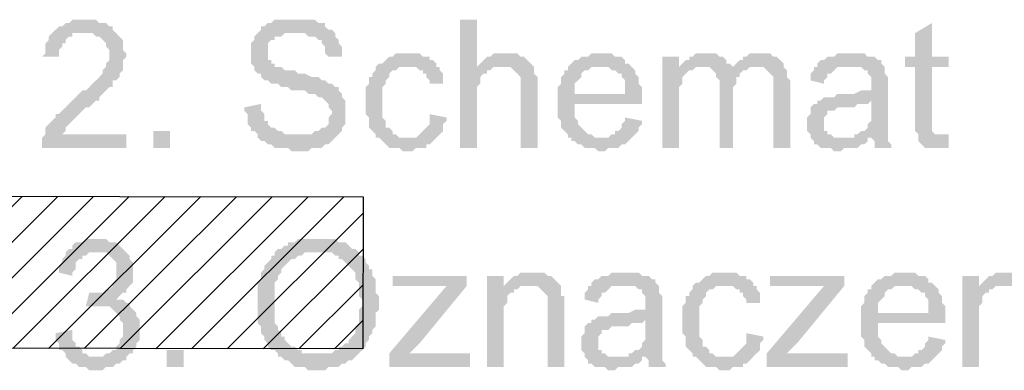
# Model space of a CAD drawing. Header units: millimetres. Extents: x 282377 to 1404227, y -783705 to 1038705.
# Tile 53 of 243: x 378430 to 378554, y 7574 to 7618. Entities that reach past the tile are written whole.
import ezdxf

# ---------------------------------------------------------------- set-up
doc = ezdxf.new("R2010")
doc.units = ezdxf.units.MM
doc.linetypes.add('ACAD_ISO08W100', pattern=[36, 24, -3, 6, -3])
doc.layers.add('!!ELEKTRYKA', color=7, linetype='Continuous')

msp = doc.modelspace()

# ---------------------------------------------------------------- hatches: boundary and pattern name
at = {"layer": '!!ELEKTRYKA', "linetype": 'ACAD_ISO08W100'}
for points in [[(378438.43, 7617.78), (378436.73, 7617.78), (378436.31, 7617.36), (378435.89, 7617.36), (378435.46, 7616.93), (378435.04, 7616.93), (378434.62, 7616.51), (378434.62, 7616.51), (378434.19, 7616.09), (378433.77, 7615.66), (378433.77, 7615.24), (378433.35, 7614.82), (378433.35, 7614.39), (378433.35, 7613.97), (378433.35, 7613.55), (378432.92, 7613.12), (378435.04, 7613.12), (378435.04, 7613.55), (378435.04, 7613.97), (378435.46, 7614.39), (378435.46, 7614.82), (378435.89, 7614.82), (378435.89, 7615.24), (378436.31, 7615.66), (378436.73, 7615.66), (378436.73, 7616.09), (378437.16, 7616.09), (378438, 7616.09), (378438.43, 7616.09), (378442.24, 7616.09), (378441.81, 7616.51), (378441.81, 7616.51), (378441.81, 7616.93), (378441.39, 7616.93), (378440.97, 7617.36), (378440.54, 7617.36), (378440.12, 7617.36), (378439.7, 7617.78), (378439.27, 7617.78), (378438.85, 7617.78)], [(378464.67, 7617.78), (378462.13, 7617.78), (378461.71, 7617.36), (378461.29, 7617.36), (378460.86, 7616.93), (378460.44, 7616.93), (378460.44, 7616.51), (378460.02, 7616.09), (378459.59, 7615.66), (378459.59, 7615.66), (378459.59, 7615.24), (378459.17, 7614.82), (378459.17, 7614.39), (378459.17, 7613.97), (378459.17, 7613.55), (378459.17, 7613.12), (378459.17, 7612.7), (378459.17, 7612.28), (378459.59, 7611.85), (378459.59, 7611.43), (378459.59, 7611.43), (378460.02, 7611.01), (378460.44, 7611.01), (378460.44, 7610.58), (378460.86, 7610.16), (378461.29, 7610.16), (378461.29, 7610.16), (378461.71, 7609.74), (378462.13, 7609.74), (378462.56, 7609.74), (378462.98, 7609.31), (378463.4, 7609.31), (378463.83, 7609.31), (378464.25, 7608.89), (378464.67, 7608.89), (378465.52, 7608.89), (378465.94, 7608.89), (378466.37, 7608.47), (378466.79, 7608.47), (378467.21, 7608.47), (378467.21, 7608.47), (378467.64, 7608.04), (378468.06, 7608.04), (378468.48, 7607.62), (378468.91, 7607.2), (378468.91, 7607.2), (378468.91, 7606.77), (378469.33, 7606.35), (378469.33, 7605.93), (378469.33, 7605.93), (378468.91, 7605.5), (378468.91, 7605.08), (378468.91, 7604.66), (378468.48, 7604.23), (378468.06, 7604.23), (378467.64, 7603.81), (378467.21, 7603.81), (378466.79, 7603.39), (378466.79, 7603.39), (378465.94, 7603.39), (378465.52, 7603.39), (378465.1, 7603.39), (378460.02, 7603.39), (378460.02, 7602.96), (378460.44, 7602.54), (378460.86, 7602.54), (378461.29, 7602.12), (378461.71, 7602.12), (378461.71, 7602.12), (378462.13, 7601.69), (378462.56, 7601.69), (378462.98, 7601.69), (378463.4, 7601.69), (378463.83, 7601.69), (378464.25, 7601.27), (378464.67, 7601.27), (378465.1, 7601.27), (378465.52, 7601.27), (378465.94, 7601.27), (378466.37, 7601.27), (378466.79, 7601.69), (378467.21, 7601.69), (378467.64, 7601.69), (378468.06, 7601.69), (378468.48, 7602.12), (378468.48, 7602.12), (378468.91, 7602.12), (378469.33, 7602.54), (378469.75, 7602.96), (378469.75, 7602.96), (378470.18, 7603.39), (378470.6, 7603.81), (378470.6, 7604.23), (378471.02, 7604.66), (378471.02, 7605.08), (378471.02, 7605.5), (378471.02, 7605.93), (378471.02, 7606.35), (378471.02, 7606.35), (378471.02, 7606.77), (378471.02, 7607.2), (378471.02, 7607.62), (378470.6, 7608.04), (378470.6, 7608.47), (378470.18, 7608.89), (378470.18, 7609.31), (378469.75, 7609.31), (378469.33, 7609.74), (378468.91, 7609.74), (378468.48, 7610.16), (378468.48, 7610.16), (378468.06, 7610.16), (378468.06, 7610.16), (378467.64, 7610.58), (378467.21, 7610.58), (378466.79, 7610.58), (378465.94, 7611.01), (378465.52, 7611.01), (378465.1, 7611.01), (378464.67, 7611.43), (378463.83, 7611.43), (378463.4, 7611.43), (378462.98, 7611.85), (378462.56, 7611.85), (378462.13, 7611.85), (378462.13, 7612.28), (378461.71, 7612.28), (378461.71, 7612.7), (378461.29, 7612.7), (378461.29, 7613.12), (378461.29, 7613.55), (378461.29, 7613.97), (378461.29, 7614.39), (378461.29, 7614.82), (378461.71, 7615.24), (378462.13, 7615.24), (378462.13, 7615.66), (378462.56, 7615.66), (378462.98, 7615.66), (378463.4, 7616.09), (378463.83, 7616.09), (378464.25, 7616.09), (378464.67, 7616.09), (378469.75, 7616.09), (378469.33, 7616.51), (378468.91, 7616.51), (378468.48, 7616.93), (378468.48, 7617.36), (378468.06, 7617.36), (378467.64, 7617.36), (378467.21, 7617.78), (378466.79, 7617.78), (378466.37, 7617.78), (378465.94, 7617.78), (378465.52, 7617.78), (378465.1, 7617.78)], [(378487.54, 7617.78), (378485.42, 7617.78), (378485.42, 7601.69), (378487.54, 7601.69), (378487.54, 7608.04), (378487.54, 7608.47), (378487.54, 7608.89), (378487.54, 7609.31), (378487.96, 7609.74), (378487.96, 7610.16), (378487.96, 7610.58), (378488.38, 7611.01), (378488.81, 7611.01), (378488.81, 7611.43), (378489.23, 7611.43), (378489.65, 7611.85), (378490.08, 7611.85), (378490.5, 7611.85), (378487.54, 7611.85)], [(378544.69, 7617.36), (378542.57, 7616.09), (378542.57, 7613.12), (378541.3, 7613.12), (378541.3, 7611.85), (378542.57, 7611.85), (378542.57, 7605.08), (378542.57, 7605.08), (378542.57, 7604.23), (378542.57, 7603.81), (378542.99, 7603.39), (378545.96, 7603.39), (378545.53, 7603.39), (378545.11, 7603.39), (378545.11, 7603.39), (378544.69, 7603.81), (378544.69, 7603.81), (378544.69, 7604.23), (378544.69, 7605.08), (378544.69, 7611.85), (378546.8, 7611.85), (378546.8, 7613.12), (378544.69, 7613.12)], [(378442.24, 7616.09), (378438.43, 7616.09), (378439.27, 7616.09), (378439.7, 7615.66), (378440.12, 7615.66), (378440.54, 7615.24), (378440.54, 7615.24), (378440.97, 7614.82), (378440.97, 7614.82), (378440.97, 7614.39), (378441.39, 7613.97), (378441.39, 7613.55), (378441.39, 7613.12), (378441.39, 7612.7), (378440.97, 7612.28), (378440.97, 7611.85), (378440.54, 7611.43), (378440.54, 7611.01), (378440.12, 7610.58), (378440.12, 7610.58), (378439.7, 7610.16), (378439.7, 7610.16), (378439.27, 7609.74), (378438.85, 7609.31), (378438.43, 7608.89), (378438, 7608.89), (378437.58, 7608.47), (378437.16, 7608.04), (378436.73, 7607.62), (378436.31, 7607.2), (378435.89, 7606.77), (378435.89, 7606.77), (378435.46, 7606.35), (378435.04, 7605.93), (378434.62, 7605.93), (378434.62, 7605.5), (378434.19, 7605.08), (378434.19, 7605.08), (378433.77, 7604.66), (378433.35, 7604.23), (378433.35, 7603.81), (378433.35, 7603.39), (378432.92, 7602.96), (378432.92, 7602.96), (378432.92, 7602.54), (378432.92, 7602.12), (378432.92, 7601.69), (378443.51, 7601.69), (378443.51, 7603.39), (378435.46, 7603.39), (378435.46, 7603.39), (378435.89, 7603.81), (378435.89, 7604.23), (378436.31, 7604.66), (378436.31, 7604.66), (378436.73, 7605.08), (378436.73, 7605.08), (378437.16, 7605.5), (378437.58, 7605.93), (378438, 7606.35), (378438.43, 7606.77), (378438.85, 7606.77), (378439.27, 7607.2), (378439.7, 7607.62), (378440.12, 7607.62), (378440.12, 7608.04), (378440.54, 7608.47), (378440.97, 7608.89), (378440.97, 7608.89), (378441.39, 7609.31), (378441.81, 7609.31), (378441.81, 7609.74), (378441.81, 7610.16), (378442.24, 7610.16), (378442.66, 7610.58), (378442.66, 7611.01), (378443.08, 7611.43), (378443.08, 7611.43), (378443.08, 7611.85), (378443.08, 7612.28), (378443.08, 7612.7), (378443.51, 7613.12), (378443.51, 7613.55), (378443.08, 7613.97), (378443.08, 7614.39), (378443.08, 7614.82), (378443.08, 7615.24), (378442.66, 7615.66), (378442.66, 7615.66)], [(378469.75, 7616.09), (378464.67, 7616.09), (378465.94, 7616.09), (378466.37, 7615.66), (378466.79, 7615.66), (378467.21, 7615.66), (378467.64, 7615.24), (378468.06, 7615.24), (378468.06, 7614.82), (378468.48, 7614.39), (378468.48, 7613.97), (378468.48, 7613.55), (378468.91, 7613.12), (378470.6, 7613.12), (378470.6, 7613.12), (378470.6, 7613.55), (378470.6, 7613.97), (378470.6, 7614.39), (378470.18, 7614.82), (378470.18, 7615.24), (378469.75, 7615.66), (378469.75, 7615.66)], [(378479.07, 7613.55), (378477.37, 7613.55), (378476.95, 7613.12), (378476.53, 7613.12), (378476.1, 7612.7), (378476.1, 7612.7), (378475.68, 7612.28), (378475.26, 7612.28), (378474.83, 7611.85), (378474.83, 7611.43), (378474.41, 7611.01), (378474.41, 7610.58), (378473.99, 7610.58), (378473.99, 7610.16), (378473.99, 7609.74), (378473.56, 7609.31), (378473.56, 7608.89), (378473.56, 7608.47), (378473.56, 7608.04), (378473.56, 7607.62), (378473.56, 7606.77), (378473.56, 7606.35), (378473.56, 7605.93), (378473.99, 7605.5), (378473.99, 7605.08), (378473.99, 7604.66), (378473.99, 7604.23), (378474.41, 7603.81), (378474.41, 7603.81), (378474.83, 7603.39), (378474.83, 7602.96), (378478.64, 7602.96), (378478.64, 7602.96), (378478.22, 7602.96), (378477.8, 7602.96), (378477.37, 7603.39), (378476.95, 7603.39), (378476.95, 7603.81), (378476.53, 7604.23), (378476.53, 7604.23), (378476.1, 7604.23), (378476.1, 7604.66), (378476.1, 7605.08), (378475.68, 7605.5), (378475.68, 7605.93), (378475.68, 7606.35), (378475.68, 7606.77), (378475.68, 7607.62), (378475.68, 7607.62), (378475.68, 7608.04), (378475.68, 7608.47), (378475.68, 7608.89), (378475.68, 7609.31), (378476.1, 7609.74), (378476.1, 7610.16), (378476.53, 7610.58), (378476.53, 7611.01), (378476.53, 7611.01), (378476.95, 7611.43), (378477.37, 7611.43), (378477.8, 7611.85), (378478.22, 7611.85), (378478.64, 7611.85), (378479.07, 7611.85), (378482.46, 7611.85), (378482.46, 7612.28), (378482.03, 7612.7), (378481.61, 7612.7), (378481.61, 7613.12), (378481.19, 7613.12), (378480.76, 7613.12), (378480.34, 7613.55), (378479.91, 7613.55), (378479.49, 7613.55)], [(378490.92, 7613.55), (378490.92, 7613.55), (378489.65, 7613.55), (378489.23, 7613.12), (378488.81, 7613.12), (378488.38, 7612.7), (378488.38, 7612.7), (378487.96, 7612.28), (378487.54, 7611.85), (378490.5, 7611.85), (378490.92, 7611.85), (378491.35, 7611.85), (378491.77, 7611.85), (378492.19, 7611.43), (378492.62, 7611.01), (378492.62, 7611.01), (378492.62, 7611.01), (378493.04, 7610.58), (378493.04, 7610.16), (378493.04, 7609.74), (378493.04, 7608.89), (378493.04, 7601.69), (378495.16, 7601.69), (378495.16, 7608.89), (378495.16, 7609.74), (378495.16, 7610.16), (378495.16, 7610.58), (378494.73, 7611.01), (378494.73, 7611.43), (378494.73, 7611.43), (378494.73, 7611.85), (378494.31, 7612.28), (378493.89, 7612.7), (378493.89, 7612.7), (378493.46, 7613.12), (378493.04, 7613.12), (378493.04, 7613.12), (378492.62, 7613.55), (378492.19, 7613.55), (378491.35, 7613.55)], [(378503.2, 7613.55), (378501.93, 7613.55), (378501.51, 7613.12), (378500.66, 7613.12), (378500.24, 7612.7), (378499.81, 7612.7), (378499.39, 7612.28), (378498.97, 7611.85), (378503.2, 7611.85), (378503.2, 7611.85), (378503.62, 7611.85), (378504.05, 7611.85), (378504.47, 7611.43), (378504.89, 7611.43), (378505.32, 7611.01), (378505.74, 7611.01), (378505.74, 7610.58), (378505.74, 7610.58), (378506.16, 7610.16), (378506.16, 7609.74), (378506.16, 7609.31), (378506.16, 7608.47), (378499.81, 7608.47), (378508.28, 7608.47), (378508.28, 7608.89), (378508.28, 7609.31), (378507.86, 7609.74), (378507.86, 7610.16), (378507.86, 7610.58), (378507.43, 7611.01), (378507.43, 7611.43), (378507.01, 7611.85), (378507.01, 7611.85), (378506.59, 7612.28), (378506.16, 7612.28), (378506.16, 7612.7), (378505.74, 7613.12), (378505.32, 7613.12), (378504.89, 7613.12), (378504.47, 7613.55), (378504.05, 7613.55), (378503.62, 7613.55)], [(378512.94, 7613.12), (378510.82, 7613.12), (378510.82, 7601.69), (378512.94, 7601.69), (378512.94, 7607.62), (378512.94, 7608.04), (378512.94, 7608.47), (378512.94, 7608.89), (378512.94, 7609.31), (378513.36, 7609.74), (378513.36, 7610.16), (378513.36, 7610.58), (378513.78, 7611.01), (378513.78, 7611.01), (378514.21, 7611.43), (378514.63, 7611.43), (378512.94, 7611.85)], [(378516.32, 7613.55), (378515.05, 7613.55), (378514.63, 7613.12), (378514.21, 7613.12), (378514.21, 7612.7), (378513.78, 7612.7), (378513.36, 7612.28), (378512.94, 7611.85), (378515.9, 7611.85), (378515.9, 7611.85), (378516.32, 7611.85), (378516.75, 7611.85), (378517.17, 7611.43), (378519.71, 7611.43), (378519.71, 7611.85), (378519.29, 7612.28), (378518.86, 7612.28), (378518.86, 7612.7), (378518.44, 7613.12), (378518.44, 7613.12), (378518.02, 7613.12), (378517.59, 7613.55), (378517.17, 7613.55), (378516.75, 7613.55)], [(378523.1, 7613.55), (378521.83, 7613.55), (378521.4, 7613.12), (378520.98, 7613.12), (378520.98, 7612.7), (378520.56, 7612.7), (378520.13, 7612.28), (378519.71, 7611.85), (378522.67, 7611.85), (378523.1, 7611.85), (378523.52, 7611.85), (378523.94, 7611.43), (378523.94, 7611.43), (378524.37, 7611.01), (378524.79, 7610.58), (378524.79, 7610.58), (378524.79, 7610.16), (378524.79, 7609.74), (378524.79, 7608.89), (378524.79, 7601.69), (378526.91, 7601.69), (378526.91, 7609.74), (378526.91, 7609.74), (378526.91, 7610.16), (378526.48, 7610.58), (378526.48, 7611.43), (378526.48, 7611.43), (378526.06, 7611.85), (378526.06, 7612.28), (378525.64, 7612.7), (378525.64, 7612.7), (378525.21, 7613.12), (378524.79, 7613.12), (378524.37, 7613.55), (378523.94, 7613.55), (378523.52, 7613.55)], [(378534.53, 7613.55), (378534.53, 7613.55), (378532.83, 7613.55), (378532.41, 7613.12), (378531.99, 7613.12), (378531.56, 7613.12), (378531.14, 7612.7), (378530.72, 7612.7), (378530.29, 7612.28), (378530.29, 7611.85), (378534.1, 7611.85), (378534.53, 7611.85), (378534.95, 7611.85), (378535.37, 7611.85), (378535.8, 7611.85), (378536.22, 7611.43), (378536.64, 7611.43), (378536.64, 7611.01), (378536.64, 7611.01), (378537.07, 7610.58), (378537.07, 7610.16), (378537.07, 7609.74), (378537.07, 7609.74), (378537.07, 7608.89), (378537.07, 7608.89), (378536.64, 7608.89), (378536.22, 7608.89), (378536.22, 7608.89), (378535.8, 7608.89), (378534.95, 7608.47), (378534.53, 7608.47), (378534.1, 7608.47), (378533.68, 7608.47), (378532.83, 7608.47), (378532.41, 7608.04), (378531.99, 7608.04), (378531.99, 7608.04), (378531.56, 7608.04), (378531.14, 7608.04), (378530.72, 7607.62), (378537.07, 7607.62), (378537.07, 7606.77), (378537.07, 7606.35), (378537.07, 7605.93), (378537.07, 7605.5), (378537.07, 7605.08), (378536.64, 7604.66), (378536.64, 7604.66), (378536.64, 7604.23), (378536.22, 7603.81), (378535.8, 7603.81), (378535.37, 7603.39), (378534.95, 7603.39), (378534.95, 7602.96), (378537.07, 7602.96), (378537.07, 7602.96), (378537.49, 7602.54), (378537.49, 7602.12), (378537.49, 7601.69), (378539.61, 7601.69), (378539.61, 7601.69), (378539.61, 7602.12), (378539.18, 7602.54), (378539.18, 7602.96), (378539.18, 7603.39), (378539.18, 7603.39), (378539.18, 7603.81), (378539.18, 7604.23), (378539.18, 7604.66), (378539.18, 7605.08), (378539.18, 7605.93), (378539.18, 7606.35), (378539.18, 7609.31), (378539.18, 7609.31), (378539.18, 7609.74), (378539.18, 7610.16), (378539.18, 7610.58), (378538.76, 7611.01), (378538.76, 7611.01), (378538.76, 7611.43), (378538.76, 7611.85), (378538.34, 7612.28), (378538.34, 7612.7), (378537.91, 7612.7), (378537.49, 7613.12), (378537.07, 7613.12), (378536.64, 7613.12), (378536.22, 7613.55), (378535.8, 7613.55), (378535.37, 7613.55), (378534.95, 7613.55)], [(378482.46, 7611.85), (378479.07, 7611.85), (378479.91, 7611.85), (378480.34, 7611.43), (378480.76, 7611.43), (378480.76, 7611.01), (378481.19, 7611.01), (378481.19, 7610.58), (378481.61, 7610.16), (378481.61, 7609.74), (378483.3, 7609.74), (378483.3, 7610.16), (378483.3, 7610.58), (378483.3, 7611.01), (378482.88, 7611.43), (378482.88, 7611.85)], [(378498.97, 7611.85), (378498.97, 7611.85), (378498.97, 7611.43), (378498.54, 7611.43), (378498.54, 7611.01), (378498.12, 7610.58), (378498.12, 7610.16), (378498.12, 7609.74), (378497.7, 7609.31), (378497.7, 7608.89), (378497.7, 7608.47), (378497.7, 7608.04), (378497.7, 7607.2), (378497.7, 7606.77), (378497.7, 7606.35), (378497.7, 7605.93), (378497.7, 7605.5), (378498.12, 7605.08), (378498.12, 7604.66), (378498.12, 7604.23), (378498.54, 7603.81), (378498.54, 7603.81), (378498.97, 7603.39), (378498.97, 7602.96), (378503.2, 7602.96), (378503.2, 7602.96), (378502.78, 7602.96), (378502.35, 7602.96), (378501.93, 7603.39), (378501.51, 7603.39), (378501.08, 7603.81), (378500.66, 7604.23), (378500.66, 7604.23), (378500.66, 7604.23), (378500.24, 7604.66), (378500.24, 7605.08), (378499.81, 7605.5), (378499.81, 7605.93), (378499.81, 7606.35), (378499.81, 7607.2), (378508.28, 7607.2), (378508.28, 7607.2), (378508.28, 7607.62), (378508.28, 7608.04), (378508.28, 7608.47), (378499.81, 7608.47), (378499.81, 7608.47), (378499.81, 7609.31), (378499.81, 7609.74), (378500.24, 7610.16), (378500.24, 7610.16), (378500.66, 7610.58), (378500.66, 7611.01), (378501.08, 7611.43), (378501.51, 7611.43), (378501.93, 7611.85), (378502.35, 7611.85), (378502.78, 7611.85), (378503.2, 7611.85)], [(378512.94, 7611.85), (378512.94, 7611.85), (378514.63, 7611.43), (378515.05, 7611.85), (378515.48, 7611.85), (378515.9, 7611.85)], [(378519.71, 7611.85), (378519.71, 7611.43), (378517.17, 7611.43), (378517.59, 7611.01), (378517.59, 7611.01), (378517.59, 7610.58), (378518.02, 7610.16), (378518.02, 7609.74), (378518.02, 7609.31), (378518.02, 7601.69), (378519.71, 7601.69), (378519.71, 7608.47), (378519.71, 7608.47), (378519.71, 7609.31), (378520.13, 7609.74), (378520.13, 7610.16), (378520.13, 7610.58), (378520.56, 7610.58), (378520.56, 7611.01), (378520.56, 7611.01), (378520.98, 7611.43), (378521.4, 7611.43), (378521.83, 7611.85), (378522.25, 7611.85), (378522.67, 7611.85)], [(378530.29, 7611.85), (378529.87, 7611.85), (378529.87, 7611.43), (378529.45, 7611.01), (378529.45, 7610.58), (378529.45, 7610.16), (378531.14, 7609.74), (378531.14, 7610.16), (378531.56, 7610.58), (378531.56, 7611.01), (378531.99, 7611.01), (378532.41, 7611.43), (378532.41, 7611.43), (378532.83, 7611.85), (378533.26, 7611.85), (378533.68, 7611.85), (378534.1, 7611.85)], [(378460.44, 7607.2), (378458.32, 7606.77), (378458.32, 7606.35), (378458.75, 7605.93), (378458.75, 7605.5), (378458.75, 7605.08), (378458.75, 7604.66), (378459.17, 7604.23), (378459.17, 7603.81), (378459.59, 7603.81), (378460.02, 7603.39), (378465.1, 7603.39), (378465.1, 7603.39), (378464.25, 7603.39), (378463.83, 7603.39), (378463.4, 7603.39), (378462.98, 7603.81), (378462.56, 7603.81), (378462.56, 7603.81), (378462.13, 7604.23), (378461.71, 7604.23), (378461.29, 7604.66), (378461.29, 7605.08), (378460.86, 7605.08), (378460.86, 7605.5), (378460.86, 7605.93), (378460.44, 7606.35)], [(378530.72, 7607.62), (378530.29, 7607.62), (378530.29, 7607.2), (378529.87, 7607.2), (378529.45, 7606.77), (378529.45, 7606.35), (378529.45, 7605.93), (378529.02, 7605.5), (378529.02, 7605.08), (378529.02, 7604.66), (378529.02, 7604.66), (378529.02, 7604.23), (378529.02, 7603.81), (378529.45, 7603.39), (378529.45, 7602.96), (378529.87, 7602.54), (378529.87, 7602.54), (378529.87, 7602.12), (378530.29, 7602.12), (378530.72, 7601.69), (378531.14, 7601.69), (378531.56, 7601.69), (378531.99, 7601.69), (378532.41, 7601.27), (378532.83, 7601.27), (378533.26, 7601.27), (378533.68, 7601.69), (378534.1, 7601.69), (378534.53, 7601.69), (378534.95, 7601.69), (378535.37, 7601.69), (378535.8, 7602.12), (378536.22, 7602.12), (378536.64, 7602.54), (378536.64, 7602.96), (378533.26, 7602.96), (378533.26, 7602.96), (378532.83, 7602.96), (378532.41, 7602.96), (378531.99, 7603.39), (378531.56, 7603.39), (378531.56, 7603.81), (378531.14, 7603.81), (378531.14, 7604.23), (378531.14, 7604.66), (378531.14, 7605.08), (378531.14, 7605.5), (378531.56, 7605.93), (378531.56, 7605.93), (378531.56, 7606.35), (378531.99, 7606.35), (378532.41, 7606.35), (378532.83, 7606.77), (378533.26, 7606.77), (378533.68, 7606.77), (378534.1, 7606.77), (378534.53, 7606.77), (378534.95, 7606.77), (378535.37, 7607.2), (378535.8, 7607.2), (378536.22, 7607.2), (378536.64, 7607.2), (378537.07, 7607.62)], [(378481.61, 7605.93), (378481.61, 7604.66), (378481.19, 7604.23), (378481.19, 7604.23), (378480.76, 7603.81), (378480.34, 7603.39), (378480.34, 7603.39), (378479.91, 7602.96), (378479.49, 7602.96), (378478.64, 7602.96), (378474.83, 7602.96), (378475.26, 7602.96), (378475.68, 7602.54), (378476.1, 7602.12), (378476.1, 7602.12), (378476.53, 7601.69), (378476.95, 7601.69), (378477.37, 7601.69), (378477.8, 7601.69), (378478.22, 7601.27), (378479.07, 7601.27), (378479.49, 7601.27), (378479.91, 7601.69), (378480.34, 7601.69), (378480.76, 7601.69), (378481.19, 7601.69), (378481.19, 7602.12), (378481.61, 7602.12), (378482.03, 7602.54), (378482.03, 7602.54), (378482.46, 7602.96), (378482.88, 7603.39), (378482.88, 7603.39), (378483.3, 7603.81), (378483.3, 7604.23), (378483.3, 7604.66), (378483.73, 7605.08), (378483.73, 7605.5)], [(378506.16, 7605.5), (378506.16, 7605.08), (378505.74, 7604.66), (378505.74, 7604.23), (378505.32, 7603.81), (378504.89, 7603.81), (378504.89, 7603.39), (378504.47, 7603.39), (378504.05, 7602.96), (378503.62, 7602.96), (378503.2, 7602.96), (378498.97, 7602.96), (378499.39, 7602.96), (378499.39, 7602.54), (378499.81, 7602.54), (378500.24, 7602.12), (378500.66, 7602.12), (378501.08, 7601.69), (378501.51, 7601.69), (378501.93, 7601.69), (378502.35, 7601.69), (378502.78, 7601.27), (378503.2, 7601.27), (378503.62, 7601.27), (378504.05, 7601.69), (378504.47, 7601.69), (378504.89, 7601.69), (378505.32, 7601.69), (378505.74, 7602.12), (378506.16, 7602.12), (378506.59, 7602.54), (378506.59, 7602.54), (378507.01, 7602.96), (378507.43, 7603.39), (378507.43, 7603.39), (378507.86, 7603.81), (378507.86, 7604.23), (378508.28, 7604.66), (378508.28, 7605.08)], [(378546.8, 7603.39), (378542.99, 7603.39), (378542.99, 7602.96), (378542.99, 7602.96), (378542.99, 7602.54), (378543.42, 7602.12), (378543.84, 7601.69), (378544.26, 7601.69), (378544.26, 7601.69), (378545.11, 7601.69), (378545.53, 7601.69), (378545.53, 7601.69), (378545.96, 7601.69), (378546.38, 7601.69), (378546.8, 7601.69)], [(378439.7, 7590.26), (378438.43, 7590.26), (378438, 7589.84), (378437.16, 7589.84), (378436.73, 7589.42), (378436.73, 7588.99), (378436.73, 7588.99), (378436.31, 7588.99), (378439.7, 7588.57), (378440.12, 7588.57), (378440.54, 7588.57), (378440.97, 7588.57), (378441.39, 7588.15), (378441.81, 7587.72), (378441.81, 7587.72), (378442.24, 7587.3), (378442.24, 7586.88), (378442.24, 7586.45), (378442.24, 7586.03), (378442.24, 7586.03), (378442.24, 7585.61), (378442.24, 7585.18), (378441.81, 7584.76), (378441.81, 7584.34), (378441.39, 7583.91), (378441.39, 7583.91), (378440.97, 7583.91), (378440.54, 7583.49), (378440.12, 7583.49), (378439.7, 7583.49), (378439.27, 7583.49), (378443.08, 7583.49), (378443.51, 7583.49), (378443.51, 7583.91), (378443.93, 7584.34), (378443.93, 7584.34), (378444.35, 7584.76), (378444.35, 7585.18), (378444.35, 7585.61), (378444.35, 7586.03), (378444.35, 7586.45), (378444.35, 7586.88), (378444.35, 7587.3), (378443.93, 7587.72), (378443.93, 7588.15), (378443.93, 7588.15), (378443.51, 7588.57), (378443.08, 7588.99), (378443.08, 7588.99), (378442.66, 7589.42), (378442.24, 7589.84), (378441.81, 7589.84), (378441.39, 7589.84), (378440.97, 7590.26), (378440.54, 7590.26), (378440.12, 7590.26)], [(378467.64, 7590.26), (378467.64, 7590.26), (378465.1, 7590.26), (378464.67, 7589.84), (378464.25, 7589.84), (378463.83, 7589.84), (378463.83, 7589.42), (378463.4, 7589.42), (378462.98, 7588.99), (378462.56, 7588.99), (378467.64, 7588.57), (378468.06, 7588.57), (378468.48, 7588.57), (378468.91, 7588.57), (378469.33, 7588.57), (378469.75, 7588.15), (378470.18, 7588.15), (378470.18, 7587.72), (378470.6, 7587.72), (378471.02, 7587.3), (378471.45, 7586.88), (378471.45, 7586.88), (378471.87, 7586.45), (378472.29, 7586.03), (378472.29, 7585.61), (378472.29, 7585.18), (378472.72, 7584.76), (378472.72, 7584.34), (378472.72, 7583.91), (378472.72, 7583.49), (378472.72, 7583.07), (378473.14, 7582.64), (378473.14, 7582.22), (378473.14, 7581.8), (378472.72, 7581.37), (378472.72, 7580.95), (378472.72, 7580.53), (378472.72, 7580.1), (378472.72, 7579.68), (378472.29, 7579.26), (378472.29, 7578.83), (378472.29, 7578.41), (378471.87, 7577.99), (378471.45, 7577.56), (378471.45, 7577.56), (378471.45, 7577.14), (378471.02, 7577.14), (378470.6, 7576.72), (378470.18, 7576.72), (378470.18, 7576.29), (378469.75, 7576.29), (378469.33, 7575.87), (378468.91, 7575.87), (378468.48, 7575.87), (378468.06, 7575.87), (378467.64, 7575.87), (378472.72, 7575.87), (378472.72, 7575.87), (378473.14, 7576.29), (378473.56, 7576.72), (378473.56, 7577.14), (378473.99, 7577.56), (378473.99, 7577.99), (378473.99, 7577.99), (378474.41, 7578.41), (378474.41, 7578.83), (378474.83, 7579.26), (378474.83, 7579.26), (378474.83, 7579.68), (378474.83, 7580.53), (378474.83, 7580.95), (378475.26, 7581.37), (378475.26, 7581.8), (378475.26, 7582.22), (378475.26, 7582.22), (378475.26, 7582.64), (378475.26, 7583.07), (378474.83, 7583.49), (378474.83, 7583.91), (378474.83, 7584.34), (378474.83, 7584.76), (378474.83, 7585.18), (378474.41, 7585.61), (378474.41, 7586.03), (378474.41, 7586.45), (378473.99, 7586.45), (378473.99, 7586.88), (378473.56, 7587.3), (378473.56, 7587.72), (378473.14, 7588.15), (378472.72, 7588.15), (378472.72, 7588.57), (378472.29, 7588.99), (378471.87, 7588.99), (378471.45, 7589.42), (378471.45, 7589.42), (378471.02, 7589.84), (378470.6, 7589.84), (378470.18, 7589.84), (378469.75, 7590.26), (378469.33, 7590.26), (378468.91, 7590.26), (378468.48, 7590.26), (378468.06, 7590.26)], [(378436.31, 7588.99), (378435.89, 7588.57), (378435.89, 7588.15), (378435.46, 7587.72), (378435.46, 7587.3), (378435.04, 7586.88), (378435.04, 7586.45), (378435.04, 7586.03), (378436.73, 7585.61), (378436.73, 7586.03), (378437.16, 7586.45), (378437.16, 7586.88), (378437.16, 7587.3), (378437.58, 7587.72), (378438, 7587.72), (378438, 7588.15), (378438.43, 7588.15), (378438.85, 7588.57), (378439.27, 7588.57), (378439.7, 7588.57)], [(378462.56, 7588.99), (378462.13, 7588.57), (378462.13, 7588.15), (378461.71, 7588.15), (378461.71, 7587.72), (378461.29, 7587.3), (378461.29, 7587.3), (378460.86, 7586.88), (378460.86, 7586.45), (378460.44, 7586.03), (378460.44, 7585.61), (378460.44, 7585.18), (378460.02, 7584.76), (378460.02, 7584.34), (378460.02, 7583.91), (378460.02, 7583.49), (378460.02, 7583.07), (378460.02, 7582.64), (378460.02, 7581.8), (378460.02, 7581.8), (378460.02, 7581.37), (378460.02, 7580.95), (378460.02, 7580.53), (378460.02, 7580.1), (378460.02, 7579.68), (378460.44, 7579.26), (378460.44, 7578.83), (378460.44, 7578.41), (378460.86, 7577.99), (378460.86, 7577.99), (378460.86, 7577.56), (378461.29, 7577.14), (378461.29, 7576.72), (378461.71, 7576.29), (378462.13, 7576.29), (378462.56, 7575.87), (378462.56, 7575.45), (378462.98, 7575.45), (378463.4, 7575.02), (378463.83, 7575.02), (378464.25, 7574.6), (378464.25, 7574.6), (378464.67, 7574.18), (378465.1, 7574.18), (378465.52, 7574.18), (378465.94, 7574.18), (378466.37, 7573.75), (378467.21, 7573.75), (378467.64, 7573.75), (378467.64, 7573.75), (378468.06, 7573.75), (378468.48, 7573.75), (378468.91, 7574.18), (378469.33, 7574.18), (378469.75, 7574.18), (378470.18, 7574.18), (378470.6, 7574.6), (378471.02, 7574.6), (378471.45, 7575.02), (378471.45, 7575.02), (378471.87, 7575.02), (378472.29, 7575.45), (378472.72, 7575.87), (378467.64, 7575.87), (378467.64, 7575.87), (378466.79, 7575.87), (378466.37, 7575.87), (378465.94, 7575.87), (378465.52, 7575.87), (378465.52, 7576.29), (378465.1, 7576.29), (378464.67, 7576.72), (378464.25, 7576.72), (378463.83, 7577.14), (378463.4, 7577.56), (378463.4, 7577.56), (378463.4, 7577.99), (378462.98, 7577.99), (378462.98, 7578.41), (378462.56, 7578.83), (378462.56, 7579.26), (378462.13, 7579.68), (378462.13, 7580.1), (378462.13, 7580.53), (378462.13, 7580.95), (378462.13, 7581.37), (378462.13, 7581.8), (378462.13, 7582.22), (378462.13, 7583.07), (378462.13, 7583.49), (378462.13, 7583.91), (378462.13, 7584.34), (378462.13, 7584.76), (378462.56, 7585.18), (378462.56, 7585.61), (378462.98, 7586.03), (378462.98, 7586.45), (378462.98, 7586.45), (378463.4, 7586.88), (378463.83, 7587.3), (378463.83, 7587.3), (378464.25, 7587.72), (378464.67, 7587.72), (378465.1, 7588.15), (378465.52, 7588.15), (378465.94, 7588.57), (378466.37, 7588.57), (378466.79, 7588.57), (378467.21, 7588.57), (378467.64, 7588.57)], [(378494.31, 7586.03), (378494.31, 7586.03), (378493.04, 7586.03), (378492.62, 7585.61), (378492.19, 7585.61), (378491.77, 7585.18), (378491.77, 7585.18), (378491.35, 7584.76), (378490.92, 7584.34), (378493.89, 7584.34), (378494.31, 7584.34), (378494.73, 7584.34), (378495.16, 7584.34), (378495.58, 7583.91), (378495.58, 7583.91), (378496, 7583.49), (378496.43, 7583.07), (378496.43, 7583.07), (378496.43, 7582.64), (378496.43, 7582.22), (378496.43, 7581.8), (378496.43, 7581.37), (378496.43, 7574.18), (378498.54, 7574.18), (378498.54, 7581.37), (378498.54, 7581.37), (378498.54, 7582.22), (378498.54, 7582.64), (378498.54, 7583.07), (378498.12, 7583.07), (378498.12, 7583.49), (378498.12, 7583.91), (378498.12, 7584.34), (378497.7, 7584.76), (378497.7, 7584.76), (378497.27, 7585.18), (378496.85, 7585.61), (378496.43, 7585.61), (378496.43, 7585.61), (378496, 7586.03), (378495.58, 7586.03), (378494.73, 7586.03)], [(378506.16, 7586.03), (378506.16, 7586.03), (378504.47, 7586.03), (378504.05, 7585.61), (378503.62, 7585.61), (378503.2, 7585.61), (378502.78, 7585.18), (378502.35, 7585.18), (378501.93, 7584.76), (378501.93, 7584.34), (378505.74, 7584.34), (378506.16, 7584.34), (378506.59, 7584.34), (378507.01, 7584.34), (378507.43, 7584.34), (378507.86, 7583.91), (378508.28, 7583.91), (378508.28, 7583.49), (378508.28, 7583.49), (378508.7, 7583.07), (378508.7, 7582.64), (378508.7, 7582.22), (378508.7, 7582.22), (378508.7, 7581.37), (378508.7, 7581.37), (378508.28, 7581.37), (378507.86, 7581.37), (378507.86, 7581.37), (378507.43, 7581.37), (378506.59, 7580.95), (378506.16, 7580.95), (378505.74, 7580.95), (378505.32, 7580.95), (378504.47, 7580.95), (378504.05, 7580.53), (378503.62, 7580.53), (378503.62, 7580.53), (378503.2, 7580.53), (378502.78, 7580.53), (378502.35, 7580.1), (378508.7, 7580.1), (378508.7, 7579.26), (378508.7, 7578.83), (378508.7, 7578.41), (378508.7, 7577.99), (378508.7, 7577.56), (378508.28, 7577.14), (378508.28, 7577.14), (378508.28, 7576.72), (378507.86, 7576.29), (378507.43, 7576.29), (378507.01, 7575.87), (378506.59, 7575.87), (378506.59, 7575.45), (378508.7, 7575.45), (378508.7, 7575.45), (378509.13, 7575.02), (378509.13, 7574.6), (378509.13, 7574.18), (378511.24, 7574.18), (378511.24, 7574.18), (378511.24, 7574.6), (378510.82, 7575.02), (378510.82, 7575.45), (378510.82, 7575.87), (378510.82, 7575.87), (378510.82, 7576.29), (378510.82, 7576.72), (378510.82, 7577.14), (378510.82, 7577.56), (378510.82, 7578.41), (378510.82, 7578.83), (378510.82, 7581.8), (378510.82, 7581.8), (378510.82, 7582.22), (378510.82, 7582.64), (378510.82, 7583.07), (378510.4, 7583.49), (378510.4, 7583.49), (378510.4, 7583.91), (378510.4, 7584.34), (378509.97, 7584.76), (378509.97, 7585.18), (378509.55, 7585.18), (378509.13, 7585.61), (378508.7, 7585.61), (378508.28, 7585.61), (378507.86, 7586.03), (378507.43, 7586.03), (378507.01, 7586.03), (378506.59, 7586.03)], [(378518.86, 7586.03), (378517.17, 7586.03), (378516.75, 7585.61), (378516.32, 7585.61), (378515.9, 7585.18), (378515.9, 7585.18), (378515.48, 7584.76), (378515.05, 7584.76), (378514.63, 7584.34), (378514.63, 7583.91), (378514.21, 7583.49), (378514.21, 7583.07), (378513.78, 7583.07), (378513.78, 7582.64), (378513.78, 7582.22), (378513.36, 7581.8), (378513.36, 7581.37), (378513.36, 7580.95), (378513.36, 7580.53), (378513.36, 7580.1), (378513.36, 7579.26), (378513.36, 7578.83), (378513.36, 7578.41), (378513.78, 7577.99), (378513.78, 7577.56), (378513.78, 7577.14), (378513.78, 7576.72), (378514.21, 7576.29), (378514.21, 7576.29), (378514.63, 7575.87), (378514.63, 7575.45), (378518.44, 7575.45), (378518.44, 7575.45), (378518.02, 7575.45), (378517.59, 7575.45), (378517.17, 7575.87), (378516.75, 7575.87), (378516.75, 7576.29), (378516.32, 7576.72), (378516.32, 7576.72), (378515.9, 7576.72), (378515.9, 7577.14), (378515.9, 7577.56), (378515.48, 7577.99), (378515.48, 7578.41), (378515.48, 7578.83), (378515.48, 7579.26), (378515.48, 7580.1), (378515.48, 7580.1), (378515.48, 7580.53), (378515.48, 7580.95), (378515.48, 7581.37), (378515.48, 7581.8), (378515.9, 7582.22), (378515.9, 7582.64), (378516.32, 7583.07), (378516.32, 7583.49), (378516.32, 7583.49), (378516.75, 7583.91), (378517.17, 7583.91), (378517.59, 7584.34), (378518.02, 7584.34), (378518.44, 7584.34), (378518.86, 7584.34), (378522.25, 7584.34), (378522.25, 7584.76), (378521.83, 7585.18), (378521.4, 7585.18), (378521.4, 7585.61), (378520.98, 7585.61), (378520.56, 7585.61), (378520.13, 7586.03), (378519.71, 7586.03), (378519.29, 7586.03)], [(378541.3, 7586.03), (378540.03, 7586.03), (378539.61, 7585.61), (378538.76, 7585.61), (378538.34, 7585.18), (378537.91, 7585.18), (378537.49, 7584.76), (378537.07, 7584.34), (378541.3, 7584.34), (378541.3, 7584.34), (378541.72, 7584.34), (378542.15, 7584.34), (378542.57, 7583.91), (378542.99, 7583.91), (378543.42, 7583.49), (378543.84, 7583.49), (378543.84, 7583.07), (378543.84, 7583.07), (378544.26, 7582.64), (378544.26, 7582.22), (378544.26, 7581.8), (378544.26, 7580.95), (378537.91, 7580.95), (378546.38, 7580.95), (378546.38, 7581.37), (378546.38, 7581.8), (378545.96, 7582.22), (378545.96, 7582.64), (378545.96, 7583.07), (378545.53, 7583.49), (378545.53, 7583.91), (378545.11, 7584.34), (378545.11, 7584.34), (378544.69, 7584.76), (378544.26, 7584.76), (378544.26, 7585.18), (378543.84, 7585.61), (378543.42, 7585.61), (378542.99, 7585.61), (378542.57, 7586.03), (378542.15, 7586.03), (378541.72, 7586.03)], [(378554, 7586.03), (378554, 7586.03), (378552.73, 7586.03), (378552.31, 7585.61), (378551.88, 7585.61), (378551.46, 7585.18), (378551.46, 7585.18), (378551.04, 7584.76), (378550.61, 7584.34), (378553.58, 7584.34), (378554, 7584.34), (378554.42, 7584.34), (378554.85, 7584.34), (378555.27, 7583.91), (378555.27, 7583.91), (378555.69, 7583.49), (378556.12, 7583.07), (378556.12, 7583.07), (378556.12, 7582.64), (378556.12, 7582.22), (378556.12, 7581.8), (378556.12, 7581.37), (378556.12, 7574.18), (378558.23, 7574.18), (378558.23, 7581.37), (378558.23, 7581.37), (378558.23, 7582.22), (378558.23, 7582.64), (378558.23, 7583.07), (378557.81, 7583.07), (378557.81, 7583.49), (378557.81, 7583.91), (378557.81, 7584.34), (378557.39, 7584.76), (378557.39, 7584.76), (378556.96, 7585.18), (378556.54, 7585.61), (378556.12, 7585.61), (378556.12, 7585.61), (378555.69, 7586.03), (378555.27, 7586.03), (378554.42, 7586.03)], [(378490.92, 7585.61), (378488.81, 7585.61), (378488.81, 7574.18), (378490.92, 7574.18), (378490.92, 7580.53), (378490.92, 7580.95), (378490.92, 7581.37), (378490.92, 7581.8), (378491.35, 7582.22), (378491.35, 7582.64), (378491.35, 7583.07), (378491.77, 7583.49), (378491.77, 7583.49), (378492.19, 7583.49), (378492.19, 7583.91), (378492.62, 7583.91), (378490.92, 7583.91)], [(378550.61, 7585.61), (378548.5, 7585.61), (378548.5, 7574.18), (378550.61, 7574.18), (378550.61, 7580.53), (378550.61, 7580.95), (378550.61, 7581.37), (378550.61, 7581.8), (378551.04, 7582.22), (378551.04, 7582.64), (378551.04, 7583.07), (378551.46, 7583.49), (378551.46, 7583.49), (378551.88, 7583.49), (378551.88, 7583.91), (378552.31, 7583.91), (378550.61, 7583.91)], [(378438.85, 7583.49), (378438.43, 7581.8), (378440.12, 7581.8), (378443.93, 7582.22), (378443.51, 7582.22), (378443.08, 7582.64), (378442.66, 7582.64), (378442.24, 7582.64), (378442.66, 7583.07), (378443.08, 7583.49), (378439.27, 7583.49)], [(378486.27, 7584.34), (378483.73, 7584.34), (378476.53, 7575.87), (378476.53, 7574.18), (378479.07, 7575.87), (378480.34, 7577.14)], [(378490.92, 7584.34), (378490.92, 7583.91), (378492.62, 7583.91), (378493.04, 7584.34), (378493.46, 7584.34), (378493.89, 7584.34)], [(378501.93, 7584.34), (378501.51, 7584.34), (378501.51, 7583.91), (378501.08, 7583.49), (378501.08, 7583.07), (378501.08, 7582.64), (378502.78, 7582.22), (378502.78, 7582.64), (378503.2, 7583.07), (378503.2, 7583.49), (378503.62, 7583.49), (378504.05, 7583.91), (378504.05, 7583.91), (378504.47, 7584.34), (378504.89, 7584.34), (378505.32, 7584.34), (378505.74, 7584.34)], [(378522.25, 7584.34), (378518.86, 7584.34), (378519.71, 7584.34), (378520.13, 7583.91), (378520.56, 7583.91), (378520.56, 7583.49), (378520.98, 7583.49), (378520.98, 7583.07), (378521.4, 7582.64), (378521.4, 7582.22), (378523.1, 7582.22), (378523.1, 7582.64), (378523.1, 7583.07), (378523.1, 7583.49), (378522.67, 7583.91), (378522.67, 7584.34)], [(378533.68, 7584.34), (378531.14, 7584.34), (378523.94, 7575.87), (378523.94, 7574.18), (378526.48, 7575.87), (378527.75, 7577.14)], [(378537.07, 7584.34), (378537.07, 7584.34), (378537.07, 7583.91), (378536.64, 7583.91), (378536.64, 7583.49), (378536.22, 7583.07), (378536.22, 7582.64), (378536.22, 7582.22), (378535.8, 7581.8), (378535.8, 7581.37), (378535.8, 7580.95), (378535.8, 7580.53), (378535.8, 7579.68), (378535.8, 7579.26), (378535.8, 7578.83), (378535.8, 7578.41), (378535.8, 7577.99), (378536.22, 7577.56), (378536.22, 7577.14), (378536.22, 7576.72), (378536.64, 7576.29), (378536.64, 7576.29), (378537.07, 7575.87), (378537.07, 7575.45), (378541.3, 7575.45), (378541.3, 7575.45), (378540.88, 7575.45), (378540.45, 7575.45), (378540.03, 7575.87), (378539.61, 7575.87), (378539.18, 7576.29), (378538.76, 7576.72), (378538.76, 7576.72), (378538.76, 7576.72), (378538.34, 7577.14), (378538.34, 7577.56), (378537.91, 7577.99), (378537.91, 7578.41), (378537.91, 7578.83), (378537.91, 7579.68), (378546.38, 7579.68), (378546.38, 7579.68), (378546.38, 7580.1), (378546.38, 7580.53), (378546.38, 7580.95), (378537.91, 7580.95), (378537.91, 7580.95), (378537.91, 7581.8), (378537.91, 7582.22), (378538.34, 7582.64), (378538.34, 7582.64), (378538.76, 7583.07), (378538.76, 7583.49), (378539.18, 7583.91), (378539.61, 7583.91), (378540.03, 7584.34), (378540.45, 7584.34), (378540.88, 7584.34), (378541.3, 7584.34)], [(378550.61, 7584.34), (378550.61, 7583.91), (378552.31, 7583.91), (378552.73, 7584.34), (378553.15, 7584.34), (378553.58, 7584.34)], [(378443.93, 7582.22), (378440.12, 7581.8), (378440.12, 7581.8), (378441.39, 7581.8), (378441.81, 7581.37), (378442.24, 7580.95), (378442.24, 7580.95), (378442.66, 7580.53), (378442.66, 7580.1), (378443.08, 7579.68), (378443.08, 7579.26), (378443.08, 7578.83), (378443.08, 7578.83), (378443.08, 7578.41), (378443.08, 7577.99), (378442.66, 7577.56), (378442.66, 7577.14), (378442.24, 7576.72), (378442.24, 7576.29), (378441.81, 7576.29), (378441.39, 7575.87), (378440.97, 7575.87), (378440.54, 7575.45), (378440.12, 7575.45), (378439.7, 7575.45), (378435.89, 7575.45), (378436.31, 7575.02), (378436.31, 7575.02), (378436.73, 7574.6), (378437.16, 7574.6), (378437.58, 7574.18), (378438, 7574.18), (378438.43, 7574.18), (378438.85, 7573.75), (378439.27, 7573.75), (378439.7, 7573.75), (378440.12, 7573.75), (378440.54, 7573.75), (378440.97, 7574.18), (378441.39, 7574.18), (378441.81, 7574.18), (378442.24, 7574.6), (378442.66, 7574.6), (378443.08, 7575.02), (378443.51, 7575.02), (378443.51, 7575.45), (378443.51, 7575.45), (378443.93, 7575.87), (378444.35, 7575.87), (378444.35, 7576.29), (378444.78, 7576.72), (378444.78, 7577.14), (378445.2, 7577.56), (378445.2, 7577.99), (378445.2, 7578.41), (378445.2, 7578.83), (378445.2, 7578.83), (378445.2, 7579.68), (378445.2, 7580.1), (378444.78, 7580.53), (378444.78, 7580.95), (378444.78, 7580.95), (378444.35, 7581.37), (378444.35, 7581.37), (378443.93, 7581.8)], [(378502.35, 7580.1), (378501.93, 7580.1), (378501.93, 7579.68), (378501.51, 7579.68), (378501.08, 7579.26), (378501.08, 7578.83), (378501.08, 7578.41), (378500.66, 7577.99), (378500.66, 7577.56), (378500.66, 7577.14), (378500.66, 7577.14), (378500.66, 7576.72), (378500.66, 7576.29), (378501.08, 7575.87), (378501.08, 7575.45), (378501.51, 7575.02), (378501.51, 7575.02), (378501.51, 7574.6), (378501.93, 7574.6), (378502.35, 7574.18), (378502.78, 7574.18), (378503.2, 7574.18), (378503.62, 7574.18), (378504.05, 7573.75), (378504.47, 7573.75), (378504.89, 7573.75), (378505.32, 7574.18), (378505.74, 7574.18), (378506.16, 7574.18), (378506.59, 7574.18), (378507.01, 7574.18), (378507.43, 7574.6), (378507.86, 7574.6), (378508.28, 7575.02), (378508.28, 7575.45), (378504.89, 7575.45), (378504.89, 7575.45), (378504.47, 7575.45), (378504.05, 7575.45), (378503.62, 7575.87), (378503.2, 7575.87), (378503.2, 7576.29), (378502.78, 7576.29), (378502.78, 7576.72), (378502.78, 7577.14), (378502.78, 7577.56), (378502.78, 7577.99), (378503.2, 7578.41), (378503.2, 7578.41), (378503.2, 7578.83), (378503.62, 7578.83), (378504.05, 7578.83), (378504.47, 7579.26), (378504.89, 7579.26), (378505.32, 7579.26), (378505.74, 7579.26), (378506.16, 7579.26), (378506.59, 7579.26), (378507.01, 7579.68), (378507.43, 7579.68), (378507.86, 7579.68), (378508.28, 7579.68), (378508.7, 7580.1)], [(378436.73, 7578.83), (378434.62, 7578.41), (378434.62, 7577.56), (378435.04, 7577.14), (378435.04, 7576.72), (378435.04, 7576.29), (378435.46, 7576.29), (378435.89, 7575.87), (378435.89, 7575.45), (378439.7, 7575.45), (378439.27, 7575.45), (378438.85, 7575.45), (378438.43, 7575.87), (378438, 7575.87), (378438, 7576.29), (378438, 7576.29), (378437.58, 7576.72), (378437.16, 7576.72), (378437.16, 7577.14), (378436.73, 7577.56), (378436.73, 7577.99)], [(378521.4, 7578.41), (378521.4, 7577.14), (378520.98, 7576.72), (378520.98, 7576.72), (378520.56, 7576.29), (378520.13, 7575.87), (378520.13, 7575.87), (378519.71, 7575.45), (378519.29, 7575.45), (378518.44, 7575.45), (378514.63, 7575.45), (378515.05, 7575.45), (378515.48, 7575.02), (378515.9, 7574.6), (378515.9, 7574.6), (378516.32, 7574.18), (378516.75, 7574.18), (378517.17, 7574.18), (378517.59, 7574.18), (378518.02, 7573.75), (378518.86, 7573.75), (378519.29, 7573.75), (378519.71, 7574.18), (378520.13, 7574.18), (378520.56, 7574.18), (378520.98, 7574.18), (378520.98, 7574.6), (378521.4, 7574.6), (378521.83, 7575.02), (378521.83, 7575.02), (378522.25, 7575.45), (378522.67, 7575.87), (378522.67, 7575.87), (378523.1, 7576.29), (378523.1, 7576.72), (378523.1, 7577.14), (378523.52, 7577.56), (378523.52, 7577.99)], [(378544.26, 7577.99), (378544.26, 7577.56), (378543.84, 7577.14), (378543.84, 7576.72), (378543.42, 7576.29), (378542.99, 7576.29), (378542.99, 7575.87), (378542.57, 7575.87), (378542.15, 7575.45), (378541.72, 7575.45), (378541.3, 7575.45), (378537.07, 7575.45), (378537.49, 7575.45), (378537.49, 7575.02), (378537.91, 7575.02), (378538.34, 7574.6), (378538.76, 7574.6), (378539.18, 7574.18), (378539.61, 7574.18), (378540.03, 7574.18), (378540.45, 7574.18), (378540.88, 7573.75), (378541.3, 7573.75), (378541.72, 7573.75), (378542.15, 7574.18), (378542.57, 7574.18), (378542.99, 7574.18), (378543.42, 7574.18), (378543.84, 7574.6), (378544.26, 7574.6), (378544.69, 7575.02), (378544.69, 7575.02), (378545.11, 7575.45), (378545.53, 7575.87), (378545.53, 7575.87), (378545.96, 7576.29), (378545.96, 7576.72), (378546.38, 7577.14), (378546.38, 7577.56)]]:
    msp.add_hatch(color=7, dxfattribs=at).paths.add_polyline_path(points)
at = {"layer": '!!ELEKTRYKA', "ltscale": 10}
h = msp.add_hatch(dxfattribs=at)
h.set_pattern_fill('ANSI31', color=252, angle=359.9122)
h.set_pattern_definition([(44.912162, (339974.0643, 5835.8926), (-2.24161955, 2.24850323), [])])
h.paths.add_polyline_path([(378381.56, 7595.67), (378381.54, 7576.57), (378473.23, 7576.43), (378473.26, 7595.53)])

# ---------------------------------------------------------------- linework, layer by layer
at = {"layer": '!!ELEKTRYKA', "color": 252}
msp.add_lwpolyline([(378381.56, 7595.67), (378473.26, 7595.53), (378473.23, 7576.43), (378381.54, 7576.57)], close=True, dxfattribs=at)
at = {"layer": '!!ELEKTRYKA', "color": 7, "linetype": 'ACAD_ISO08W100', "lineweight": -3}
for points in [[(378446.89, 7601.69), (378446.89, 7603.81), (378449.01, 7601.69), (378449.01, 7603.81)], [(378476.95, 7585.61), (378476.95, 7584.34), (378486.27, 7585.61), (378486.27, 7584.34)], [(378524.37, 7585.61), (378524.37, 7584.34), (378533.68, 7585.61), (378533.68, 7584.34)], [(378448.59, 7574.18), (378448.59, 7576.29), (378450.7, 7574.18), (378450.7, 7576.29)], [(378486.69, 7575.87), (378479.07, 7575.87), (378486.69, 7574.18), (378476.53, 7574.18)], [(378534.1, 7575.87), (378526.48, 7575.87), (378534.1, 7574.18), (378523.94, 7574.18)]]:
    msp.add_solid(points, dxfattribs=at)

doc.saveas('drawing.dxf')
